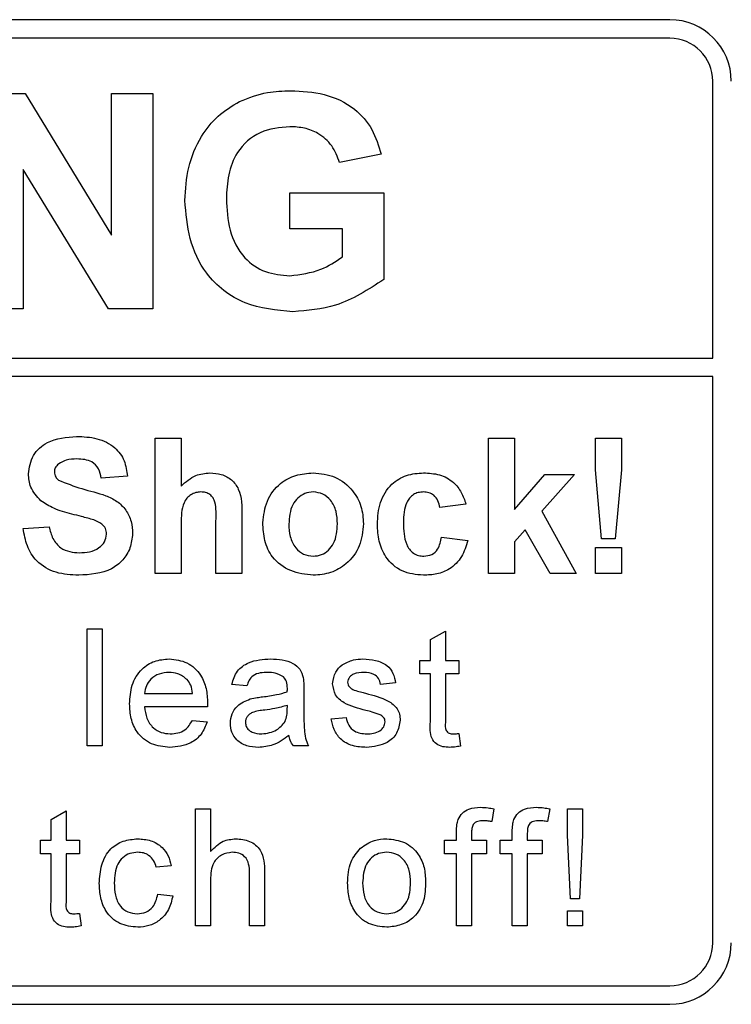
# Model space of a CAD drawing. Header units: millimetres. Extents: x 5 to 418, y 2 to 292.
# Tile 17 of 61: x 78.94 to 82.79, y 202.34 to 207.67. Entities that reach past the tile are written whole.
import ezdxf

# ---------------------------------------------------------------- set-up
doc = ezdxf.new("R2010")
doc.units = ezdxf.units.MM

msp = doc.modelspace()

# ---------------------------------------------------------------- linework, layer by layer
at = {"color": 7, "linetype": 'Continuous', "lineweight": 25}
for p, q in [((82.4553, 207.6695), (65.7887, 207.6695)), ((82.4553, 207.5695), (70.0553, 207.5695)), ((82.6887, 205.8363), (82.6887, 207.3361)), ((78.7301, 207.2695), (78.9645, 207.2695)), ((78.9645, 207.2695), (79.4331, 206.5029)), ((79.4331, 206.5029), (79.4331, 207.2695)), ((79.4331, 207.2695), (79.6575, 207.2695)), ((79.6575, 207.2695), (79.6575, 206.1028)), ((80.8924, 206.9404), (80.668, 206.8955)), ((79.4161, 206.1028), (78.9545, 206.8577)), ((78.9545, 206.8577), (78.9545, 206.1028)), ((80.3988, 206.731), (80.9073, 206.731)), ((80.3988, 206.5366), (80.3988, 206.731)), ((80.9073, 206.731), (80.9073, 206.2624)), ((80.683, 206.5366), (80.3988, 206.5366)), ((80.683, 206.3844), (80.683, 206.5366)), ((78.9545, 206.1028), (78.7301, 206.1028)), ((79.6575, 206.1028), (79.4161, 206.1028)), ((70.0553, 205.8363), (82.6887, 205.8363)), ((82.6887, 205.7363), (70.0553, 205.7363)), ((82.6887, 202.6695), (82.6887, 205.7363)), ((79.669, 204.6695), (79.669, 205.4028)), ((79.669, 205.4028), (79.81, 205.4028)), ((79.81, 205.4028), (79.81, 205.1434)), ((81.4741, 204.6695), (81.4741, 205.4028)), ((81.4741, 205.4028), (81.6152, 205.4028)), ((81.6152, 205.4028), (81.6152, 205.0166)), ((82.0528, 205.2303), (82.0528, 205.4028)), ((82.0528, 205.4028), (82.1938, 205.4028)), ((82.1938, 205.4028), (82.1938, 205.2303)), ((82.0867, 204.8575), (82.0528, 205.2303)), ((82.1938, 205.2303), (82.1605, 204.8575)), ((79.5186, 205.196), (79.3776, 205.1866)), ((81.6152, 205.0166), (81.7797, 205.2054)), ((81.9395, 205.2054), (81.7625, 205.0066)), ((81.7797, 205.2054), (81.9395, 205.2054)), ((81.3519, 205.0455), (81.2109, 205.0267)), ((80.1391, 204.9822), (80.1391, 204.6695)), ((81.7625, 205.0066), (81.9489, 204.6695)), ((78.9545, 204.9139), (79.0955, 204.9233)), ((79.81, 204.9393), (79.81, 204.6695)), ((79.9981, 204.6695), (79.9981, 204.954)), ((81.2203, 204.8669), (81.3613, 204.8481)), ((81.6733, 204.9064), (81.6152, 204.841)), ((81.8079, 204.6695), (81.6733, 204.9064)), ((82.1605, 204.8575), (82.0867, 204.8575)), ((81.6152, 204.841), (81.6152, 204.6695)), ((82.0528, 204.6695), (82.0528, 204.8105)), ((82.0528, 204.8105), (82.1938, 204.8105)), ((82.1938, 204.8105), (82.1938, 204.6695)), ((79.81, 204.6695), (79.669, 204.6695)), ((80.1391, 204.6695), (79.9981, 204.6695)), ((81.6152, 204.6695), (81.4741, 204.6695)), ((81.9489, 204.6695), (81.8079, 204.6695)), ((82.1938, 204.6695), (82.0528, 204.6695)), ((79.3019, 203.7361), (79.3019, 204.3695)), ((79.3019, 204.3695), (79.3831, 204.3695)), ((79.3831, 204.3695), (79.3831, 203.7361)), ((81.1597, 204.3116), (81.2409, 204.3578)), ((81.2409, 204.3578), (81.2409, 204.1989)), ((81.1597, 204.1989), (81.1597, 204.3116)), ((81.1029, 204.1259), (81.1029, 204.1989)), ((81.1029, 204.1989), (81.1597, 204.1989)), ((81.2409, 204.1989), (81.314, 204.1989)), ((81.314, 204.1989), (81.314, 204.1259)), ((81.1597, 204.1259), (81.1029, 204.1259)), ((81.1597, 203.8662), (81.1597, 204.1259)), ((81.314, 204.1259), (81.2409, 204.1259)), ((81.2409, 204.1259), (81.2409, 203.8633)), ((80.1659, 204.0609), (80.0847, 204.069)), ((80.9713, 204.0772), (80.8901, 204.069)), ((79.6121, 204.0203), (79.8719, 204.0203)), ((80.4744, 204.0362), (80.4744, 203.9371)), ((79.9527, 203.9472), (79.6121, 203.9472)), ((80.3847, 203.9318), (80.3851, 203.9554)), ((79.871, 203.8742), (79.9506, 203.866)), ((80.6222, 203.8823), (80.7034, 203.8904)), ((81.314, 203.8031), (81.3221, 203.735)), ((79.3831, 203.7361), (79.3019, 203.7361)), ((80.4988, 203.7361), (80.4176, 203.7361)), ((79.1054, 203.3373), (79.1866, 203.3834)), ((79.1866, 203.3834), (79.1866, 203.2246)), ((79.8882, 202.7618), (79.8882, 203.3951)), ((79.8882, 203.3951), (79.9694, 203.3951)), ((79.9694, 203.3951), (79.9694, 203.1638)), ((81.5033, 203.3952), (81.4917, 203.3261)), ((81.8053, 203.3952), (81.7938, 203.3261)), ((81.9018, 203.3951), (81.983, 203.3951)), ((81.9018, 203.2515), (81.9018, 203.3951)), ((81.983, 203.3951), (81.983, 203.2515)), ((79.1054, 203.2246), (79.1054, 203.3373)), ((81.3009, 203.2246), (81.3009, 203.2717)), ((81.3821, 203.2638), (81.3821, 203.2246)), ((81.603, 203.2246), (81.603, 203.2717)), ((81.6842, 203.2638), (81.6842, 203.2246)), ((79.0486, 203.1515), (79.0486, 203.2246)), ((79.0486, 203.2246), (79.1054, 203.2246)), ((79.1866, 203.2246), (79.2597, 203.2246)), ((79.2597, 203.2246), (79.2597, 203.1515)), ((81.236, 203.1515), (81.236, 203.2246)), ((81.236, 203.2246), (81.3009, 203.2246)), ((81.3821, 203.2246), (81.4633, 203.2246)), ((81.4633, 203.2246), (81.4633, 203.1515)), ((81.538, 203.1515), (81.538, 203.2246)), ((81.538, 203.2246), (81.603, 203.2246)), ((81.6842, 203.2246), (81.7654, 203.2246)), ((81.7654, 203.2246), (81.7654, 203.1515)), ((81.9181, 202.9079), (81.9018, 203.2515)), ((81.983, 203.2515), (81.9668, 202.9079)), ((79.1054, 203.1515), (79.0486, 203.1515)), ((79.1054, 202.8918), (79.1054, 203.1515)), ((79.2597, 203.1515), (79.1866, 203.1515)), ((79.1866, 203.1515), (79.1866, 202.8889)), ((81.3009, 203.1515), (81.236, 203.1515)), ((81.3009, 202.7618), (81.3009, 203.1515)), ((81.4633, 203.1515), (81.3821, 203.1515)), ((81.3821, 203.1515), (81.3821, 202.7618)), ((81.603, 203.1515), (81.538, 203.1515)), ((81.603, 202.7618), (81.603, 203.1515)), ((81.6842, 203.1515), (81.6842, 202.7618)), ((81.7654, 203.1515), (81.6842, 203.1515)), ((79.7566, 203.0866), (79.6754, 203.0784)), ((80.1805, 202.7618), (80.1805, 203.0494)), ((80.2617, 203.0536), (80.2617, 202.7618)), ((79.9694, 203.0101), (79.9694, 202.7618)), ((79.6836, 202.9323), (79.7647, 202.9242)), ((81.9668, 202.9079), (81.9181, 202.9079)), ((79.2597, 202.8288), (79.2678, 202.7606)), ((81.9018, 202.7618), (81.9018, 202.843)), ((81.9018, 202.843), (81.983, 202.843)), ((81.983, 202.843), (81.983, 202.7618)), ((79.9694, 202.7618), (79.8882, 202.7618)), ((80.2617, 202.7618), (80.1805, 202.7618)), ((81.3821, 202.7618), (81.3009, 202.7618)), ((81.6842, 202.7618), (81.603, 202.7618)), ((81.983, 202.7618), (81.9018, 202.7618)), ((70.0553, 202.4361), (82.4553, 202.4361)), ((65.7887, 202.3361), (82.4553, 202.3361))]:
    msp.add_line(p, q, dxfattribs=at)
for centre, radius, start, end in [((82.4553, 207.3361), 0.3333, 0, 90), ((82.4553, 207.3361), 0.2333, 0, 90), ((82.4553, 202.6695), 0.3333, 270, 0), ((82.4553, 202.6695), 0.2333, 270, 0)]:
    msp.add_arc(centre, radius, start, end, dxfattribs=at)
for points, knots in [([(80.1265, 207.2267), (80.1762, 207.2461), (80.2651, 207.2809), (80.3603, 207.2833), (80.4023, 207.2844)], [0, 0, 0, 0, 0.559238, 1, 1, 1, 1]), ([(80.4023, 207.2844), (80.4637, 207.2816), (80.5862, 207.2758), (80.7452, 207.2015), (80.851, 207.0794), (80.8786, 206.9868), (80.8924, 206.9404)], [0, 0, 0, 0, 0.280674, 0.55986, 0.779759, 1, 1, 1, 1]), ([(79.8304, 206.6901), (79.8341, 206.7505), (79.8416, 206.8713), (79.9067, 207.0291), (80.0044, 207.1525), (80.0858, 207.202), (80.1265, 207.2267)], [0, 0, 0, 0, 0.2801464, 0.5599799, 0.7799444, 1, 1, 1, 1]), ([(80.3992, 207.09), (80.3436, 207.0847), (80.2324, 207.0743), (80.1105, 206.9649), (80.0606, 206.8299), (80.0567, 206.7431), (80.0547, 206.6997)], [0, 0, 0, 0, 0.2798018, 0.5583312, 0.7788255, 1, 1, 1, 1]), ([(80.668, 206.8955), (80.656, 206.9271), (80.6321, 206.9902), (80.5593, 207.0535), (80.4784, 207.0859), (80.4256, 207.0886), (80.3992, 207.09)], [0, 0, 0, 0, 0.279821, 0.559279, 0.779466, 1, 1, 1, 1]), ([(80.4149, 206.0878), (80.326, 206.0957), (80.1485, 206.1115), (79.944, 206.2718), (79.8467, 206.4819), (79.8358, 206.6207), (79.8304, 206.6901)], [0, 0, 0, 0, 0.280091, 0.558748, 0.779191, 1, 1, 1, 1]), ([(80.0547, 206.6997), (80.0574, 206.6423), (80.0627, 206.528), (80.1375, 206.3805), (80.2635, 206.2943), (80.3536, 206.2863), (80.3988, 206.2823)], [0, 0, 0, 0, 0.2810362, 0.5600061, 0.7797692, 1, 1, 1, 1]), ([(80.3988, 206.2823), (80.4562, 206.2895), (80.5589, 206.3025), (80.645, 206.3594), (80.683, 206.3844)], [0, 0, 0, 0, 0.559098, 1, 1, 1, 1]), ([(80.9073, 206.2624), (80.8231, 206.2073), (80.6724, 206.1087), (80.4937, 206.0942), (80.4149, 206.0878)], [0, 0, 0, 0, 0.558963, 1, 1, 1, 1]), ([(78.9827, 205.2096), (78.9883, 205.2443), (78.9996, 205.3135), (79.0989, 205.4013), (79.1889, 205.408), (79.244, 205.4122)], [0, 0, 0, 0, 0.279748, 0.559362, 1, 1, 1, 1]), ([(79.244, 205.4122), (79.2809, 205.4106), (79.3544, 205.4075), (79.4498, 205.3616), (79.5081, 205.2826), (79.5151, 205.2249), (79.5186, 205.196)], [0, 0, 0, 0, 0.281015, 0.560109, 0.779825, 1, 1, 1, 1]), ([(79.2458, 205.29), (79.2261, 205.2894), (79.1909, 205.2883), (79.1603, 205.2714), (79.1468, 205.264)], [0, 0, 0, 0, 0.560544, 1, 1, 1, 1]), ([(79.3776, 205.1866), (79.3738, 205.2038), (79.3664, 205.238), (79.3204, 205.2863), (79.2741, 205.2886), (79.2458, 205.29)], [0, 0, 0, 0, 0.281521, 0.560305, 1, 1, 1, 1]), ([(79.1468, 205.264), (79.1394, 205.2572), (79.1261, 205.245), (79.1244, 205.2273), (79.1237, 205.2195)], [0, 0, 0, 0, 0.558758, 1, 1, 1, 1]), ([(79.0504, 205.0635), (79.0288, 205.0868), (78.9902, 205.1286), (78.985, 205.1848), (78.9827, 205.2096)], [0, 0, 0, 0, 0.559266, 1, 1, 1, 1]), ([(79.1237, 205.2195), (79.1251, 205.2099), (79.1276, 205.1928), (79.14, 205.181), (79.1455, 205.1758)], [0, 0, 0, 0, 0.55848, 1, 1, 1, 1]), ([(79.1455, 205.1758), (79.1872, 205.159), (79.2708, 205.1254), (79.3816, 205.1026), (79.4639, 205.0635), (79.513, 205.0153), (79.5431, 204.9529), (79.5456, 204.9076), (79.5468, 204.885)], [0, 0, 0, 0, 0.249423, 0.500053, 0.625203, 0.750142, 0.874918, 1, 1, 1, 1]), ([(79.81, 205.1434), (79.8351, 205.1661), (79.8799, 205.2067), (79.9396, 205.2123), (79.9659, 205.2148)], [0, 0, 0, 0, 0.559408, 1, 1, 1, 1]), ([(79.9659, 205.2148), (79.9867, 205.2131), (80.0283, 205.2097), (80.0855, 205.1803), (80.1405, 205.1046), (80.1397, 205.0327), (80.1391, 204.9822)], [0, 0, 0, 0, 0.1872317, 0.3742014, 0.5605434, 1, 1, 1, 1]), ([(80.2519, 204.9449), (80.257, 204.9849), (80.267, 205.0647), (80.3368, 205.1578), (80.4297, 205.207), (80.4927, 205.2122), (80.5241, 205.2148)], [0, 0, 0, 0, 0.27995, 0.559147, 0.779424, 1, 1, 1, 1]), ([(80.5241, 205.2148), (80.565, 205.2107), (80.6468, 205.2026), (80.7381, 205.1277), (80.7902, 205.035), (80.7949, 204.9709), (80.7972, 204.9389)], [0, 0, 0, 0, 0.279785, 0.559124, 0.779388, 1, 1, 1, 1]), ([(80.8724, 204.937), (80.8749, 204.9766), (80.8797, 205.0557), (80.9395, 205.1536), (81.0289, 205.2079), (81.0912, 205.2125), (81.1223, 205.2148)], [0, 0, 0, 0, 0.280707, 0.559643, 0.779504, 1, 1, 1, 1]), ([(81.1223, 205.2148), (81.1515, 205.2132), (81.2096, 205.2102), (81.2836, 205.1707), (81.3299, 205.1105), (81.3446, 205.0672), (81.3519, 205.0455)], [0, 0, 0, 0, 0.280457, 0.559337, 0.779383, 1, 1, 1, 1]), ([(79.9173, 205.1113), (79.9077, 205.1107), (79.8884, 205.1094), (79.8617, 205.0973), (79.8396, 205.0783), (79.8104, 205.0278), (79.8102, 204.9786), (79.81, 204.9393)], [0, 0, 0, 0, 0.1252698, 0.2505047, 0.3756835, 0.5009631, 1, 1, 1, 1]), ([(79.9981, 204.954), (79.9997, 204.9883), (80.0016, 205.0311), (79.9842, 205.0798), (79.9661, 205.0984), (79.9428, 205.1099), (79.9258, 205.1108), (79.9173, 205.1113)], [0, 0, 0, 0, 0.500563, 0.625443, 0.750179, 0.874937, 1, 1, 1, 1]), ([(80.5249, 205.1113), (80.5095, 205.1098), (80.4789, 205.1068), (80.4404, 205.0798), (80.3993, 205.0265), (80.3956, 204.9741), (80.393, 204.9374)], [0, 0, 0, 0, 0.186985, 0.373878, 0.561022, 1, 1, 1, 1]), ([(80.6562, 204.9384), (80.6551, 204.9613), (80.653, 205.0068), (80.6249, 205.0653), (80.5787, 205.1048), (80.5428, 205.1092), (80.5249, 205.1113)], [0, 0, 0, 0, 0.281043, 0.560553, 0.78042, 1, 1, 1, 1]), ([(81.1211, 205.1113), (81.1118, 205.1107), (81.0931, 205.1096), (81.0671, 205.0979), (81.0459, 205.0792), (81.0157, 205.0314), (81.0145, 204.9836), (81.0135, 204.9453)], [0, 0, 0, 0, 0.125319, 0.250544, 0.375796, 0.501063, 1, 1, 1, 1]), ([(81.2109, 205.0267), (81.2083, 205.0393), (81.203, 205.0642), (81.1809, 205.0936), (81.1513, 205.1095), (81.1312, 205.1107), (81.1211, 205.1113)], [0, 0, 0, 0, 0.280561, 0.559648, 0.7796, 1, 1, 1, 1]), ([(79.218, 204.9915), (79.1845, 204.9999), (79.1246, 205.015), (79.0731, 205.0487), (79.0504, 205.0635)], [0, 0, 0, 0, 0.560768, 1, 1, 1, 1]), ([(79.337, 204.9596), (79.3149, 204.966), (79.2755, 204.9773), (79.2356, 204.9871), (79.218, 204.9915)], [0, 0, 0, 0, 0.559956, 1, 1, 1, 1]), ([(79.2551, 204.6601), (79.2138, 204.6622), (79.1316, 204.6664), (79.0278, 204.726), (78.9713, 204.8184), (78.9601, 204.882), (78.9545, 204.9139)], [0, 0, 0, 0, 0.280715, 0.55934, 0.779309, 1, 1, 1, 1]), ([(79.0955, 204.9233), (79.1007, 204.9015), (79.111, 204.858), (79.1522, 204.8078), (79.2063, 204.7851), (79.2413, 204.7832), (79.2589, 204.7823)], [0, 0, 0, 0, 0.2805819, 0.5591525, 0.7792506, 1, 1, 1, 1]), ([(79.4058, 204.8835), (79.4047, 204.8939), (79.4026, 204.9148), (79.377, 204.9439), (79.3522, 204.9536), (79.337, 204.9596)], [0, 0, 0, 0, 0.279779, 0.559088, 1, 1, 1, 1]), ([(80.525, 204.6601), (80.4834, 204.6648), (80.4004, 204.6742), (80.303, 204.7473), (80.2574, 204.8468), (80.2537, 204.9122), (80.2519, 204.9449)], [0, 0, 0, 0, 0.2801445, 0.5588988, 0.7790531, 1, 1, 1, 1]), ([(80.393, 204.9374), (80.394, 204.9145), (80.3961, 204.8687), (80.4242, 204.8098), (80.4707, 204.7701), (80.5068, 204.7657), (80.5249, 204.7635)], [0, 0, 0, 0, 0.281015, 0.560464, 0.780394, 1, 1, 1, 1]), ([(80.5249, 204.7635), (80.5402, 204.765), (80.5709, 204.7681), (80.6096, 204.7952), (80.65, 204.8493), (80.6537, 204.9017), (80.6562, 204.9384)], [0, 0, 0, 0, 0.18693, 0.373819, 0.560978, 1, 1, 1, 1]), ([(80.7972, 204.9389), (80.7932, 204.8979), (80.7852, 204.8161), (80.7129, 204.723), (80.6214, 204.6678), (80.5572, 204.6626), (80.525, 204.6601)], [0, 0, 0, 0, 0.279924, 0.559367, 0.779516, 1, 1, 1, 1]), ([(81.1213, 204.6601), (81.0817, 204.664), (81.0025, 204.6718), (80.9166, 204.7496), (80.8773, 204.8442), (80.8741, 204.906), (80.8724, 204.937)], [0, 0, 0, 0, 0.279707, 0.558485, 0.778934, 1, 1, 1, 1]), ([(81.0135, 204.9453), (81.0144, 204.9045), (81.0155, 204.8534), (81.0448, 204.8003), (81.0666, 204.7791), (81.0941, 204.7656), (81.1142, 204.7642), (81.1242, 204.7635)], [0, 0, 0, 0, 0.499313, 0.62455, 0.749763, 0.874784, 1, 1, 1, 1]), ([(79.5468, 204.885), (79.544, 204.8592), (79.5383, 204.8075), (79.4969, 204.7397), (79.4061, 204.6694), (79.3173, 204.6639), (79.2551, 204.6601)], [0, 0, 0, 0, 0.186966, 0.374006, 0.560967, 1, 1, 1, 1]), ([(79.2589, 204.7823), (79.2775, 204.783), (79.3147, 204.7845), (79.3634, 204.8045), (79.3986, 204.8397), (79.4034, 204.8689), (79.4058, 204.8835)], [0, 0, 0, 0, 0.281228, 0.561008, 0.781099, 1, 1, 1, 1]), ([(81.1242, 204.7635), (81.139, 204.765), (81.1684, 204.7681), (81.208, 204.8071), (81.2156, 204.8442), (81.2203, 204.8669)], [0, 0, 0, 0, 0.28016, 0.558978, 1, 1, 1, 1]), ([(81.3613, 204.8481), (81.3524, 204.8179), (81.3346, 204.7577), (81.2712, 204.6929), (81.195, 204.6636), (81.1459, 204.6612), (81.1213, 204.6601)], [0, 0, 0, 0, 0.280244, 0.559157, 0.779326, 1, 1, 1, 1]), ([(79.5309, 203.9636), (79.5329, 203.9979), (79.5369, 204.0664), (79.5882, 204.1509), (79.664, 204.2003), (79.7179, 204.2048), (79.7448, 204.2071)], [0, 0, 0, 0, 0.280748, 0.559775, 0.779666, 1, 1, 1, 1]), ([(79.7448, 204.2071), (79.7784, 204.2032), (79.8455, 204.1954), (79.917, 204.1276), (79.9491, 204.0468), (79.9518, 203.9943), (79.9531, 203.968)], [0, 0, 0, 0, 0.279366, 0.558398, 0.778885, 1, 1, 1, 1]), ([(80.0847, 204.069), (80.0921, 204.0942), (80.1069, 204.1445), (80.1871, 204.2006), (80.2536, 204.2046), (80.2944, 204.2071)], [0, 0, 0, 0, 0.28043, 0.559303, 1, 1, 1, 1]), ([(80.2944, 204.2071), (80.3367, 204.2048), (80.3956, 204.2017), (80.4563, 204.1532), (80.4657, 204.1215), (80.4705, 204.1056)], [0, 0, 0, 0, 0.559253, 0.779195, 1, 1, 1, 1]), ([(80.6303, 204.0728), (80.6333, 204.0952), (80.6388, 204.1353), (80.6682, 204.1626), (80.6812, 204.1746)], [0, 0, 0, 0, 0.5589275, 1, 1, 1, 1]), ([(80.6812, 204.1746), (80.7011, 204.1852), (80.7366, 204.2042), (80.7768, 204.2062), (80.7945, 204.2071)], [0, 0, 0, 0, 0.558938, 1, 1, 1, 1]), ([(80.7945, 204.2071), (80.8172, 204.2057), (80.8626, 204.203), (80.9234, 204.1782), (80.9608, 204.1301), (80.9678, 204.0948), (80.9713, 204.0772)], [0, 0, 0, 0, 0.280737, 0.560427, 0.77945, 1, 1, 1, 1]), ([(79.7444, 204.134), (79.7263, 204.1325), (79.6901, 204.1295), (79.6464, 204.1013), (79.6187, 204.0627), (79.6143, 204.0345), (79.6121, 204.0203)], [0, 0, 0, 0, 0.28019, 0.559728, 0.779642, 1, 1, 1, 1]), ([(79.8421, 204.0952), (79.826, 204.1079), (79.7971, 204.1308), (79.7605, 204.133), (79.7444, 204.134)], [0, 0, 0, 0, 0.5585118, 1, 1, 1, 1]), ([(80.2798, 204.134), (80.2659, 204.1336), (80.2383, 204.1327), (80.2, 204.1205), (80.1765, 204.0919), (80.1694, 204.0713), (80.1659, 204.0609)], [0, 0, 0, 0, 0.280855, 0.559751, 0.7795, 1, 1, 1, 1]), ([(80.3642, 204.1095), (80.3495, 204.118), (80.3233, 204.1331), (80.2931, 204.1337), (80.2798, 204.134)], [0, 0, 0, 0, 0.557871, 1, 1, 1, 1]), ([(80.3851, 204.0473), (80.3848, 204.0603), (80.3843, 204.0834), (80.3703, 204.1016), (80.3642, 204.1095)], [0, 0, 0, 0, 0.561903, 1, 1, 1, 1]), ([(80.8004, 204.134), (80.7807, 204.1335), (80.7512, 204.1329), (80.7233, 204.1122), (80.7128, 204.0956), (80.7119, 204.0859), (80.7115, 204.0811)], [0, 0, 0, 0, 0.49977, 0.749095, 0.874592, 1, 1, 1, 1]), ([(80.8901, 204.069), (80.8872, 204.0802), (80.8814, 204.1026), (80.8484, 204.1307), (80.8186, 204.1327), (80.8004, 204.134)], [0, 0, 0, 0, 0.280304, 0.560237, 1, 1, 1, 1]), ([(79.8719, 204.0203), (79.8698, 204.0358), (79.866, 204.0633), (79.8494, 204.0855), (79.8421, 204.0952)], [0, 0, 0, 0, 0.560674, 1, 1, 1, 1]), ([(80.4705, 204.1056), (80.4719, 204.0927), (80.4744, 204.0696), (80.4744, 204.0464), (80.4744, 204.0362)], [0, 0, 0, 0, 0.559817, 1, 1, 1, 1]), ([(80.8105, 203.9281), (80.7693, 203.9386), (80.7178, 203.9516), (80.6653, 203.987), (80.6379, 204.02), (80.6334, 204.0518), (80.6303, 204.0728)], [0, 0, 0, 0, 0.501321, 0.626592, 0.751817, 1, 1, 1, 1]), ([(80.7115, 204.0811), (80.712, 204.0762), (80.7128, 204.0673), (80.7178, 204.0601), (80.72, 204.0569)], [0, 0, 0, 0, 0.559236, 1, 1, 1, 1]), ([(80.72, 204.0569), (80.7244, 204.0525), (80.7322, 204.0447), (80.7423, 204.0403), (80.7468, 204.0383)], [0, 0, 0, 0, 0.559084, 1, 1, 1, 1]), ([(80.1841, 203.9901), (80.1965, 203.9928), (80.2186, 203.9977), (80.241, 204.0005), (80.2509, 204.0018)], [0, 0, 0, 0, 0.559918, 1, 1, 1, 1]), ([(80.2509, 204.0018), (80.2762, 204.005), (80.3215, 204.0107), (80.3654, 204.023), (80.3847, 204.0284)], [0, 0, 0, 0, 0.560185, 1, 1, 1, 1]), ([(80.3847, 204.0284), (80.3848, 204.032), (80.3849, 204.0383), (80.385, 204.0446), (80.3851, 204.0473)], [0, 0, 0, 0, 0.560023, 1, 1, 1, 1]), ([(80.7468, 204.0383), (80.7582, 204.0348), (80.7786, 204.0286), (80.7991, 204.023), (80.8082, 204.0206)], [0, 0, 0, 0, 0.559965, 1, 1, 1, 1]), ([(80.8082, 204.0206), (80.8503, 204.0098), (80.903, 203.9963), (80.9585, 203.9622), (80.9804, 203.9378), (80.9938, 203.9076), (80.9951, 203.886), (80.9957, 203.8752)], [0, 0, 0, 0, 0.5004464, 0.6253959, 0.750274, 0.8750687, 1, 1, 1, 1]), ([(79.7491, 203.728), (79.7149, 203.7311), (79.6466, 203.7372), (79.5701, 203.8019), (79.5351, 203.8835), (79.5323, 203.9369), (79.5309, 203.9636)], [0, 0, 0, 0, 0.279952, 0.558661, 0.778994, 1, 1, 1, 1]), ([(79.6121, 203.9472), (79.6146, 203.9263), (79.6196, 203.8844), (79.6535, 203.8342), (79.7008, 203.8053), (79.7338, 203.8025), (79.7504, 203.8011)], [0, 0, 0, 0, 0.280633, 0.559687, 0.779661, 1, 1, 1, 1]), ([(79.9531, 203.968), (79.9531, 203.9642), (79.953, 203.9572), (79.9528, 203.9503), (79.9527, 203.9472)], [0, 0, 0, 0, 0.559999, 1, 1, 1, 1]), ([(80.0765, 203.8588), (80.0783, 203.8759), (80.0819, 203.9101), (80.1174, 203.9632), (80.1589, 203.9799), (80.1841, 203.9901)], [0, 0, 0, 0, 0.280458, 0.560983, 1, 1, 1, 1]), ([(80.3851, 203.9554), (80.3626, 203.9491), (80.3225, 203.9378), (80.2811, 203.9325), (80.2629, 203.9301)], [0, 0, 0, 0, 0.5597597, 1, 1, 1, 1]), ([(80.2629, 203.9301), (80.2398, 203.9277), (80.2108, 203.9246), (80.1801, 203.9083), (80.1678, 203.8961), (80.1594, 203.8806), (80.1583, 203.8691), (80.1577, 203.8634)], [0, 0, 0, 0, 0.50028, 0.625326, 0.750269, 0.875147, 1, 1, 1, 1]), ([(80.3727, 203.8676), (80.3768, 203.8792), (80.3843, 203.9), (80.3846, 203.922), (80.3847, 203.9318)], [0, 0, 0, 0, 0.558995, 1, 1, 1, 1]), ([(80.4744, 203.9371), (80.4745, 203.9139), (80.4747, 203.8758), (80.4763, 203.8228), (80.4815, 203.7778), (80.493, 203.75), (80.4988, 203.7361)], [0, 0, 0, 0, 0.340206, 0.560339, 0.780175, 1, 1, 1, 1]), ([(80.8867, 203.9044), (80.8727, 203.9095), (80.8477, 203.9187), (80.8218, 203.9252), (80.8105, 203.9281)], [0, 0, 0, 0, 0.559788, 1, 1, 1, 1]), ([(80.9145, 203.8669), (80.914, 203.8715), (80.913, 203.8808), (80.9033, 203.8948), (80.893, 203.9007), (80.8867, 203.9044)], [0, 0, 0, 0, 0.279757, 0.559839, 1, 1, 1, 1]), ([(79.9506, 203.866), (79.9415, 203.843), (79.9232, 203.7969), (79.8524, 203.7378), (79.7882, 203.7317), (79.7491, 203.728)], [0, 0, 0, 0, 0.280613, 0.560833, 1, 1, 1, 1]), ([(79.7504, 203.8011), (79.7644, 203.8019), (79.7923, 203.8035), (79.8402, 203.8235), (79.8594, 203.855), (79.871, 203.8742)], [0, 0, 0, 0, 0.281282, 0.561906, 1, 1, 1, 1]), ([(80.228, 203.728), (80.2068, 203.7292), (80.1646, 203.7316), (80.112, 203.7624), (80.0809, 203.8089), (80.078, 203.8422), (80.0765, 203.8588)], [0, 0, 0, 0, 0.280815, 0.55969, 0.779696, 1, 1, 1, 1]), ([(80.1577, 203.8634), (80.1586, 203.8558), (80.1603, 203.8406), (80.1747, 203.822), (80.2026, 203.8037), (80.2284, 203.8022), (80.2465, 203.8011)], [0, 0, 0, 0, 0.186565, 0.373467, 0.560613, 1, 1, 1, 1]), ([(80.2465, 203.8011), (80.2751, 203.8046), (80.3262, 203.8109), (80.3584, 203.8503), (80.3727, 203.8676)], [0, 0, 0, 0, 0.5597581, 1, 1, 1, 1]), ([(80.8144, 203.728), (80.7887, 203.7292), (80.7376, 203.7316), (80.672, 203.7668), (80.6354, 203.8234), (80.6266, 203.8626), (80.6222, 203.8823)], [0, 0, 0, 0, 0.280739, 0.559297, 0.779311, 1, 1, 1, 1]), ([(80.7034, 203.8904), (80.7066, 203.8758), (80.7131, 203.8467), (80.7525, 203.8064), (80.7915, 203.8031), (80.8153, 203.8011)], [0, 0, 0, 0, 0.281314, 0.561069, 1, 1, 1, 1]), ([(80.9957, 203.8752), (80.9918, 203.8509), (80.984, 203.8022), (80.916, 203.739), (80.8529, 203.7322), (80.8144, 203.728)], [0, 0, 0, 0, 0.279926, 0.560038, 1, 1, 1, 1]), ([(80.8153, 203.8011), (80.8277, 203.8015), (80.8525, 203.8024), (80.8853, 203.8146), (80.9094, 203.8377), (80.9128, 203.8572), (80.9145, 203.8669)], [0, 0, 0, 0, 0.281188, 0.560952, 0.781095, 1, 1, 1, 1]), ([(81.2649, 203.728), (81.2521, 203.7285), (81.2266, 203.7294), (81.19, 203.7441), (81.155, 203.7906), (81.1578, 203.8349), (81.1597, 203.8662)], [0, 0, 0, 0, 0.1874327, 0.3738211, 0.5594622, 1, 1, 1, 1]), ([(81.2409, 203.8633), (81.2399, 203.848), (81.2386, 203.8289), (81.2512, 203.8105), (81.2635, 203.8019), (81.2747, 203.8014), (81.2821, 203.8011)], [0, 0, 0, 0, 0.499596, 0.625239, 0.750354, 1, 1, 1, 1]), ([(80.3932, 203.793), (80.3655, 203.7723), (80.316, 203.7355), (80.2549, 203.7303), (80.228, 203.728)], [0, 0, 0, 0, 0.559971, 1, 1, 1, 1]), ([(80.4176, 203.7361), (80.4111, 203.746), (80.3996, 203.7635), (80.3952, 203.784), (80.3932, 203.793)], [0, 0, 0, 0, 0.559697, 1, 1, 1, 1]), ([(81.2821, 203.8011), (81.2881, 203.8013), (81.2987, 203.8016), (81.3093, 203.8027), (81.314, 203.8031)], [0, 0, 0, 0, 0.559965, 1, 1, 1, 1]), ([(81.3221, 203.735), (81.3115, 203.7329), (81.2926, 203.7291), (81.2734, 203.7283), (81.2649, 203.728)], [0, 0, 0, 0, 0.560078, 1, 1, 1, 1]), ([(81.3095, 203.3379), (81.3164, 203.3499), (81.3302, 203.3738), (81.3741, 203.4), (81.4096, 203.402), (81.4313, 203.4032)], [0, 0, 0, 0, 0.279458, 0.559661, 1, 1, 1, 1]), ([(81.4313, 203.4032), (81.4449, 203.4027), (81.469, 203.4017), (81.4928, 203.3972), (81.5033, 203.3952)], [0, 0, 0, 0, 0.559945, 1, 1, 1, 1]), ([(81.6116, 203.3379), (81.6185, 203.3499), (81.6323, 203.3738), (81.6761, 203.4), (81.7117, 203.402), (81.7334, 203.4032)], [0, 0, 0, 0, 0.279458, 0.559661, 1, 1, 1, 1]), ([(81.7334, 203.4032), (81.7469, 203.4027), (81.7711, 203.4017), (81.7949, 203.3972), (81.8053, 203.3952)], [0, 0, 0, 0, 0.559945, 1, 1, 1, 1]), ([(81.3009, 203.2717), (81.301, 203.2842), (81.3011, 203.3067), (81.307, 203.3284), (81.3095, 203.3379)], [0, 0, 0, 0, 0.56037, 1, 1, 1, 1]), ([(81.4463, 203.3301), (81.4362, 203.3299), (81.4162, 203.3293), (81.3898, 203.3136), (81.383, 203.2874), (81.3824, 203.2717), (81.3821, 203.2638)], [0, 0, 0, 0, 0.281469, 0.557719, 0.778516, 1, 1, 1, 1]), ([(81.4917, 203.3261), (81.4833, 203.3274), (81.4682, 203.3296), (81.453, 203.33), (81.4463, 203.3301)], [0, 0, 0, 0, 0.559924, 1, 1, 1, 1]), ([(81.603, 203.2717), (81.603, 203.2842), (81.6031, 203.3067), (81.609, 203.3284), (81.6116, 203.3379)], [0, 0, 0, 0, 0.56037, 1, 1, 1, 1]), ([(81.7484, 203.3301), (81.7382, 203.3299), (81.7182, 203.3293), (81.6918, 203.3136), (81.685, 203.2874), (81.6844, 203.2717), (81.6842, 203.2638)], [0, 0, 0, 0, 0.281469, 0.557719, 0.778516, 1, 1, 1, 1]), ([(81.7938, 203.3261), (81.7853, 203.3274), (81.7703, 203.3296), (81.7551, 203.33), (81.7484, 203.3301)], [0, 0, 0, 0, 0.559924, 1, 1, 1, 1]), ([(79.3669, 202.9914), (79.369, 203.025), (79.3731, 203.0921), (79.4188, 203.1786), (79.4954, 203.2249), (79.5482, 203.2301), (79.5746, 203.2327)], [0, 0, 0, 0, 0.280838, 0.55968, 0.779579, 1, 1, 1, 1]), ([(79.5746, 203.2327), (79.5986, 203.2311), (79.6466, 203.2278), (79.7058, 203.1921), (79.7427, 203.1414), (79.752, 203.1049), (79.7566, 203.0866)], [0, 0, 0, 0, 0.280267, 0.559439, 0.779535, 1, 1, 1, 1]), ([(79.9694, 203.1638), (79.9904, 203.1857), (80.0281, 203.2248), (80.0815, 203.2303), (80.1051, 203.2327)], [0, 0, 0, 0, 0.559341, 1, 1, 1, 1]), ([(80.1051, 203.2327), (80.1308, 203.2305), (80.1819, 203.2261), (80.242, 203.1785), (80.2603, 203.1136), (80.2612, 203.0736), (80.2617, 203.0536)], [0, 0, 0, 0, 0.280318, 0.55834, 0.778554, 1, 1, 1, 1]), ([(80.7812, 203.1818), (80.8052, 203.1985), (80.8481, 203.2283), (80.9, 203.2314), (80.9229, 203.2327)], [0, 0, 0, 0, 0.559033, 1, 1, 1, 1]), ([(80.9229, 203.2327), (80.9561, 203.2291), (81.0226, 203.2218), (81.095, 203.1568), (81.1296, 203.0778), (81.1323, 203.0257), (81.1337, 202.9997)], [0, 0, 0, 0, 0.279556, 0.5586, 0.778991, 1, 1, 1, 1]), ([(79.5751, 203.1596), (79.5603, 203.1584), (79.5307, 203.156), (79.4918, 203.1323), (79.4523, 203.0799), (79.4498, 203.0292), (79.4481, 202.9936)], [0, 0, 0, 0, 0.187089, 0.37388, 0.56073, 1, 1, 1, 1]), ([(79.6754, 203.0784), (79.6714, 203.091), (79.6633, 203.1161), (79.637, 203.1431), (79.606, 203.1577), (79.5854, 203.159), (79.5751, 203.1596)], [0, 0, 0, 0, 0.2802132, 0.5594758, 0.779649, 1, 1, 1, 1]), ([(80.0868, 203.1596), (80.0667, 203.1567), (80.0265, 203.1509), (79.9716, 203.096), (79.9702, 203.0427), (79.9694, 203.0101)], [0, 0, 0, 0, 0.280205, 0.55932, 1, 1, 1, 1]), ([(80.1805, 203.0494), (80.1799, 203.0649), (80.1787, 203.0956), (80.159, 203.1362), (80.1233, 203.1572), (80.099, 203.1588), (80.0868, 203.1596)], [0, 0, 0, 0, 0.281222, 0.559777, 0.779378, 1, 1, 1, 1]), ([(80.7115, 202.9932), (80.7133, 203.0329), (80.7166, 203.1038), (80.7615, 203.158), (80.7812, 203.1818)], [0, 0, 0, 0, 0.560963, 1, 1, 1, 1]), ([(80.9229, 203.1596), (80.908, 203.1583), (80.8782, 203.1558), (80.8394, 203.1317), (80.7984, 203.0802), (80.795, 203.0292), (80.7927, 202.9934)], [0, 0, 0, 0, 0.1871365, 0.3740246, 0.5610972, 1, 1, 1, 1]), ([(81.0525, 202.9958), (81.0515, 203.0179), (81.0496, 203.0619), (81.021, 203.118), (80.9748, 203.154), (80.9402, 203.1577), (80.9229, 203.1596)], [0, 0, 0, 0, 0.281064, 0.560316, 0.780174, 1, 1, 1, 1]), ([(79.5747, 202.7536), (79.5411, 202.7572), (79.4739, 202.7642), (79.4019, 202.8317), (79.3706, 202.9127), (79.3681, 202.9651), (79.3669, 202.9914)], [0, 0, 0, 0, 0.279595, 0.558341, 0.778834, 1, 1, 1, 1]), ([(79.4481, 202.9936), (79.4489, 202.9716), (79.4505, 202.9278), (79.4735, 202.869), (79.5199, 202.8321), (79.5546, 202.8285), (79.5719, 202.8267)], [0, 0, 0, 0, 0.281276, 0.560536, 0.78011, 1, 1, 1, 1]), ([(80.9229, 202.7536), (80.8889, 202.7572), (80.821, 202.7644), (80.7473, 202.8316), (80.7154, 202.9136), (80.7128, 202.9666), (80.7115, 202.9932)], [0, 0, 0, 0, 0.279616, 0.558371, 0.778858, 1, 1, 1, 1]), ([(80.7927, 202.9934), (80.7937, 202.9711), (80.7956, 202.9266), (80.8229, 202.8687), (80.8702, 202.8324), (80.9053, 202.8286), (80.9229, 202.8267)], [0, 0, 0, 0, 0.281129, 0.560384, 0.780159, 1, 1, 1, 1]), ([(81.1337, 202.9997), (81.1326, 202.9651), (81.1303, 202.8964), (81.0808, 202.8098), (81.0037, 202.7617), (80.9498, 202.7563), (80.9229, 202.7536)], [0, 0, 0, 0, 0.281033, 0.559513, 0.779602, 1, 1, 1, 1]), ([(80.9229, 202.8267), (80.9379, 202.8281), (80.9679, 202.8307), (81.0066, 202.8559), (81.0474, 202.9082), (81.0504, 202.9597), (81.0525, 202.9958)], [0, 0, 0, 0, 0.187044, 0.373945, 0.560983, 1, 1, 1, 1]), ([(79.2106, 202.7536), (79.1978, 202.7541), (79.1724, 202.755), (79.1357, 202.7698), (79.1007, 202.8162), (79.1035, 202.8606), (79.1054, 202.8918)], [0, 0, 0, 0, 0.187433, 0.373821, 0.559462, 1, 1, 1, 1]), ([(79.1866, 202.8889), (79.1856, 202.8736), (79.1843, 202.8546), (79.1969, 202.8361), (79.2092, 202.8275), (79.2204, 202.827), (79.2279, 202.8267)], [0, 0, 0, 0, 0.499596, 0.625239, 0.750354, 1, 1, 1, 1]), ([(79.5719, 202.8267), (79.5878, 202.8282), (79.6195, 202.8312), (79.6679, 202.8669), (79.6776, 202.9075), (79.6836, 202.9323)], [0, 0, 0, 0, 0.280899, 0.560906, 1, 1, 1, 1]), ([(79.7647, 202.9242), (79.7588, 202.8985), (79.7468, 202.8471), (79.6973, 202.7902), (79.6366, 202.7581), (79.5953, 202.7551), (79.5747, 202.7536)], [0, 0, 0, 0, 0.280202, 0.55951, 0.779586, 1, 1, 1, 1]), ([(79.2279, 202.8267), (79.2338, 202.8269), (79.2445, 202.8272), (79.255, 202.8283), (79.2597, 202.8288)], [0, 0, 0, 0, 0.559965, 1, 1, 1, 1]), ([(79.2678, 202.7606), (79.2572, 202.7585), (79.2383, 202.7547), (79.2191, 202.754), (79.2106, 202.7536)], [0, 0, 0, 0, 0.560078, 1, 1, 1, 1])]:
    msp.add_open_spline(points, degree=3, knots=knots, dxfattribs=at)

doc.saveas('drawing.dxf')
